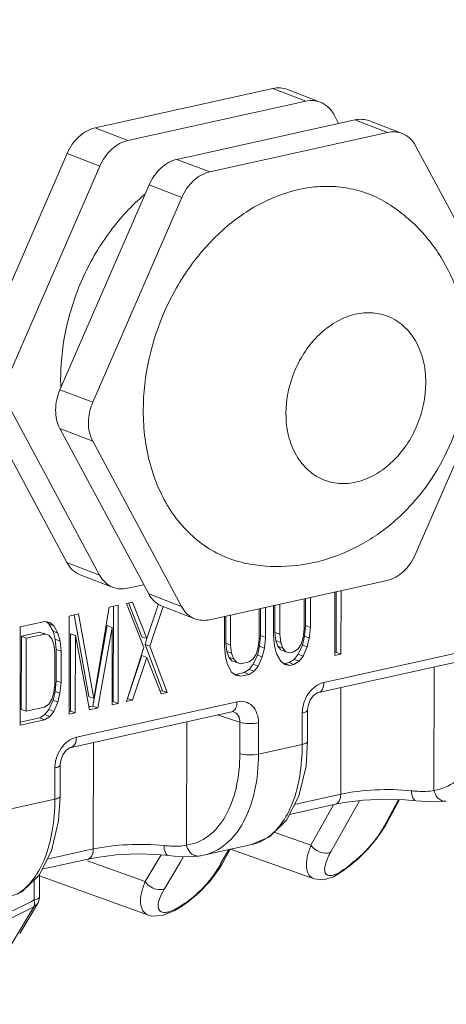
# Model space of a CAD drawing. Header units: millimetres. Extents: x 29035 to 30443, y 1864 to 2860.
# Tile 42 of 55: x 30175 to 30191, y 2505 to 2541. Entities that reach past the tile are written whole.
import ezdxf

# ---------------------------------------------------------------- set-up
doc = ezdxf.new("R2010")
doc.units = ezdxf.units.MM
doc.layers.add('\\M+5CFB8\\M+5CAB5\\M+5CFDF', color=7, linetype='Continuous', lineweight=13)

msp = doc.modelspace()

# ---------------------------------------------------------------- linework, layer by layer
at = {"layer": '\\M+5CFB8\\M+5CAB5\\M+5CFDF'}
for p, q in [((30177.62, 2537.292), (30184.198, 2538.749)), ((30184.198, 2538.749), (30185.41, 2538.284)), ((30184.734, 2538.715), (30185.946, 2538.25)), ((30178.832, 2536.828), (30185.41, 2538.284)), ((30186.443, 2537.796), (30186.626, 2537.454)), ((30180.649, 2536.13), (30187.227, 2537.587)), ((30187.227, 2537.587), (30188.439, 2537.122)), ((30187.764, 2537.553), (30188.975, 2537.088)), ((30177.62, 2537.292), (30178.832, 2536.828)), ((30181.861, 2535.666), (30188.439, 2537.122)), ((30173.292, 2528.769), (30176.586, 2536.346)), ((30176.586, 2536.346), (30177.798, 2535.881)), ((30189.472, 2536.634), (30192.756, 2530.513)), ((30180.649, 2536.13), (30181.861, 2535.666)), ((30174.504, 2528.304), (30177.798, 2535.881)), ((30176.321, 2527.607), (30179.615, 2535.184)), ((30179.615, 2535.184), (30180.827, 2534.719)), ((30177.533, 2527.142), (30180.827, 2534.719)), ((30192.755, 2529.078), (30189.461, 2521.501)), ((30176.321, 2527.607), (30177.533, 2527.142)), ((30176.576, 2521.213), (30173.291, 2527.334)), ((30177.787, 2520.749), (30174.503, 2526.869)), ((30179.605, 2520.051), (30176.32, 2526.172)), ((30176.32, 2526.172), (30177.532, 2525.707)), ((30180.816, 2519.586), (30177.532, 2525.707)), ((30176.576, 2521.213), (30177.787, 2520.749)), ((30177.072, 2520.759), (30178.284, 2520.294)), ((30179.421, 2520.393), (30178.82, 2520.26)), ((30188.427, 2520.555), (30181.849, 2519.098)), ((30179.605, 2520.051), (30180.816, 2519.586)), ((30186.489, 2520.125), (30186.487, 2517.775)), ((30186.532, 2517.895), (30186.534, 2520.135)), ((30186.714, 2517.825), (30186.716, 2520.176)), ((30178.478, 2519.636), (30178.138, 2519.561)), ((30178.294, 2516.071), (30178.296, 2519.596)), ((30178.476, 2516.001), (30178.478, 2519.636)), ((30179.007, 2519.753), (30178.781, 2519.703)), ((30178.781, 2519.703), (30179.422, 2518.066)), ((30179.354, 2518.471), (30178.873, 2519.701)), ((30179.535, 2518.401), (30179.007, 2519.753)), ((30179.952, 2519.647), (30179.535, 2518.401)), ((30179.649, 2518.117), (30180.14, 2519.584)), ((30180.102, 2519.597), (30181.313, 2519.132)), ((30184.222, 2519.623), (30184.221, 2518.51)), ((30184.266, 2518.63), (30184.267, 2519.633)), ((30184.448, 2518.561), (30184.448, 2519.673)), ((30185.355, 2519.874), (30185.355, 2518.762)), ((30185.4, 2518.881), (30185.4, 2519.884)), ((30185.581, 2518.812), (30185.582, 2519.924)), ((30176.664, 2519.234), (30176.662, 2515.599)), ((30177.004, 2519.31), (30176.664, 2519.234)), ((30177.387, 2516.257), (30176.841, 2519.28)), ((30177.569, 2516.187), (30177.004, 2519.31)), ((30178.138, 2519.561), (30177.569, 2516.187)), ((30182.408, 2519.222), (30182.407, 2518.109)), ((30182.452, 2518.229), (30182.453, 2519.231)), ((30182.634, 2518.159), (30182.634, 2519.272)), ((30183.693, 2519.506), (30183.692, 2518.393)), ((30183.737, 2518.513), (30183.737, 2519.516)), ((30183.919, 2518.444), (30183.919, 2519.556)), ((30175.757, 2519.033), (30174.85, 2518.833)), ((30175.946, 2518.998), (30175.757, 2519.033)), ((30175.915, 2518.946), (30175.822, 2519.021)), ((30176.066, 2518.671), (30175.915, 2518.946)), ((30176.097, 2518.877), (30175.915, 2518.946)), ((30176.097, 2518.877), (30175.946, 2518.998)), ((30176.248, 2518.601), (30176.097, 2518.877)), ((30177.538, 2515.904), (30178.069, 2518.882)), ((30178.251, 2518.812), (30178.069, 2518.882)), ((30185.362, 2518.486), (30185.4, 2518.881)), ((30185.581, 2518.812), (30185.4, 2518.881)), ((30174.85, 2518.833), (30174.848, 2515.198)), ((30174.893, 2515.782), (30174.895, 2518.489)), ((30174.895, 2518.489), (30175.575, 2518.639)), ((30175.077, 2518.419), (30174.895, 2518.489)), ((30175.077, 2518.419), (30175.757, 2518.569)), ((30175.757, 2518.569), (30175.575, 2518.639)), ((30175.762, 2518.582), (30175.726, 2518.595)), ((30175.757, 2518.569), (30175.908, 2518.526)), ((30175.908, 2518.526), (30176.021, 2518.396)), ((30176.142, 2518.378), (30176.066, 2518.671)), ((30176.248, 2518.601), (30176.066, 2518.671)), ((30176.324, 2518.308), (30176.248, 2518.601)), ((30176.707, 2515.719), (30176.709, 2518.581)), ((30176.89, 2518.511), (30176.709, 2518.581)), ((30176.888, 2515.65), (30176.89, 2518.511)), ((30176.89, 2518.511), (30177.418, 2515.767)), ((30177.72, 2515.834), (30178.251, 2518.812)), ((30178.251, 2518.812), (30178.249, 2515.951)), ((30183.699, 2518.118), (30183.737, 2518.513)), ((30183.919, 2518.444), (30183.737, 2518.513)), ((30184.221, 2518.51), (30184.258, 2518.132)), ((30184.303, 2518.329), (30184.266, 2518.63)), ((30184.448, 2518.561), (30184.266, 2518.63)), ((30184.485, 2518.26), (30184.448, 2518.561)), ((30185.286, 2518.16), (30185.362, 2518.486)), ((30185.355, 2518.762), (30185.317, 2518.444)), ((30185.543, 2518.417), (30185.362, 2518.486)), ((30185.543, 2518.417), (30185.581, 2518.812)), ((30175.075, 2515.712), (30175.077, 2518.419)), ((30176.021, 2518.396), (30176.097, 2518.181)), ((30176.097, 2518.181), (30176.134, 2517.88)), ((30176.179, 2518), (30176.142, 2518.378)), ((30176.324, 2518.308), (30176.142, 2518.378)), ((30176.361, 2517.93), (30176.324, 2518.308)), ((30179.535, 2518.401), (30179.354, 2518.471)), ((30179.467, 2518.186), (30179.538, 2518.4)), ((30180.108, 2516.473), (30179.467, 2518.186)), ((30179.649, 2518.117), (30179.467, 2518.186)), ((30180.29, 2516.403), (30179.649, 2518.117)), ((30182.489, 2517.928), (30182.452, 2518.229)), ((30182.634, 2518.159), (30182.452, 2518.229)), ((30182.671, 2517.858), (30182.634, 2518.159)), ((30183.623, 2517.792), (30183.699, 2518.118)), ((30183.692, 2518.393), (30183.654, 2518.076)), ((30183.88, 2518.048), (30183.699, 2518.118)), ((30183.88, 2518.048), (30183.919, 2518.444)), ((30184.258, 2518.132), (30184.334, 2517.84)), ((30184.379, 2518.114), (30184.303, 2518.329)), ((30184.485, 2518.26), (30184.303, 2518.329)), ((30184.492, 2517.985), (30184.379, 2518.114)), ((30184.561, 2518.044), (30184.379, 2518.114)), ((30184.561, 2518.044), (30184.485, 2518.26)), ((30185.241, 2518.195), (30185.127, 2518.015)), ((30185.134, 2517.818), (30185.286, 2518.16)), ((30185.317, 2518.444), (30185.241, 2518.195)), ((30185.467, 2518.091), (30185.286, 2518.16)), ((30185.467, 2518.091), (30185.543, 2518.417)), ((30176.134, 2517.88), (30176.134, 2516.72)), ((30176.179, 2516.84), (30176.179, 2518)), ((30176.361, 2517.93), (30176.179, 2518)), ((30176.36, 2516.77), (30176.361, 2517.93)), ((30179.422, 2518.066), (30178.778, 2516.068)), ((30178.823, 2516.188), (30179.353, 2517.775)), ((30179.535, 2517.705), (30179.353, 2517.775)), ((30182.407, 2518.109), (30182.444, 2517.731)), ((30182.565, 2517.712), (30182.489, 2517.928)), ((30182.671, 2517.858), (30182.489, 2517.928)), ((30182.747, 2517.643), (30182.671, 2517.858)), ((30183.578, 2517.827), (30183.465, 2517.647)), ((30183.472, 2517.449), (30183.623, 2517.792)), ((30183.654, 2518.076), (30183.578, 2517.827)), ((30183.805, 2517.722), (30183.623, 2517.792)), ((30183.805, 2517.722), (30183.88, 2518.048)), ((30184.334, 2517.84), (30184.485, 2517.564)), ((30184.674, 2517.915), (30184.492, 2517.985)), ((30184.674, 2517.915), (30184.561, 2518.044)), ((30184.825, 2517.871), (30184.674, 2517.915)), ((30184.976, 2517.904), (30184.825, 2517.871)), ((30185.127, 2518.015), (30184.976, 2517.904)), ((30184.983, 2517.629), (30185.134, 2517.818)), ((30185.316, 2517.748), (30185.134, 2517.818)), ((30185.316, 2517.748), (30185.467, 2518.091)), ((30192.019, 2518.09), (30186.079, 2516.775)), ((30186.487, 2517.775), (30186.714, 2517.825)), ((30186.488, 2517.885), (30186.532, 2517.895)), ((30186.714, 2517.825), (30186.532, 2517.895)), ((30179.005, 2516.118), (30179.535, 2517.705)), ((30179.535, 2517.705), (30180.063, 2516.353)), ((30182.444, 2517.731), (30182.52, 2517.438)), ((30182.52, 2517.438), (30182.671, 2517.162)), ((30182.678, 2517.583), (30182.565, 2517.712)), ((30182.747, 2517.643), (30182.565, 2517.712)), ((30182.86, 2517.513), (30182.678, 2517.583)), ((30182.86, 2517.513), (30182.747, 2517.643)), ((30183.011, 2517.469), (30182.86, 2517.513)), ((30183.313, 2517.536), (30183.011, 2517.469)), ((30183.465, 2517.647), (30183.313, 2517.536)), ((30183.32, 2517.261), (30183.472, 2517.449)), ((30183.653, 2517.38), (30183.472, 2517.449)), ((30183.653, 2517.38), (30183.805, 2517.722)), ((30184.485, 2517.564), (30184.636, 2517.442)), ((30184.636, 2517.442), (30184.825, 2517.407)), ((30184.643, 2517.477), (30184.794, 2517.51)), ((30184.825, 2517.407), (30184.643, 2517.477)), ((30184.794, 2517.51), (30184.983, 2517.629)), ((30184.976, 2517.44), (30184.794, 2517.51)), ((30184.825, 2517.407), (30184.976, 2517.44)), ((30184.976, 2517.44), (30185.165, 2517.56)), ((30185.165, 2517.56), (30184.983, 2517.629)), ((30185.165, 2517.56), (30185.316, 2517.748)), ((30191.824, 2517.718), (30185.884, 2516.403)), ((30182.671, 2517.162), (30182.822, 2517.041)), ((30182.822, 2517.041), (30183.011, 2517.005)), ((30182.829, 2517.075), (30183.131, 2517.142)), ((30183.011, 2517.005), (30182.829, 2517.075)), ((30183.011, 2517.005), (30183.313, 2517.072)), ((30183.131, 2517.142), (30183.32, 2517.261)), ((30183.313, 2517.072), (30183.131, 2517.142)), ((30183.313, 2517.072), (30183.502, 2517.191)), ((30183.502, 2517.191), (30183.32, 2517.261)), ((30183.502, 2517.191), (30183.653, 2517.38)), ((30190.156, 2517.349), (30190.153, 2512.786)), ((30176.134, 2516.72), (30176.096, 2516.402)), ((30176.14, 2516.445), (30176.179, 2516.84)), ((30176.36, 2516.77), (30176.179, 2516.84)), ((30176.322, 2516.375), (30176.36, 2516.77)), ((30176.096, 2516.402), (30176.02, 2516.153)), ((30176.065, 2516.119), (30176.14, 2516.445)), ((30176.322, 2516.375), (30176.14, 2516.445)), ((30176.246, 2516.049), (30176.322, 2516.375)), ((30180.04, 2516.457), (30180.108, 2516.473)), ((30180.063, 2516.353), (30180.29, 2516.403)), ((30180.29, 2516.403), (30180.108, 2516.473)), ((30186.706, 2516.585), (30186.703, 2512.642)), ((30175.906, 2515.973), (30175.755, 2515.863)), ((30176.02, 2516.153), (30175.906, 2515.973)), ((30175.913, 2515.776), (30176.065, 2516.119)), ((30176.246, 2516.049), (30176.065, 2516.119)), ((30176.095, 2515.706), (30176.246, 2516.049)), ((30182.869, 2516.064), (30176.929, 2514.749)), ((30177.569, 2516.187), (30177.387, 2516.257)), ((30178.249, 2516.061), (30178.294, 2516.071)), ((30178.249, 2515.951), (30178.476, 2516.001)), ((30178.476, 2516.001), (30178.294, 2516.071)), ((30178.778, 2516.068), (30179.005, 2516.118)), ((30179.005, 2516.118), (30178.823, 2516.188)), ((30175.075, 2515.712), (30174.893, 2515.782)), ((30175.755, 2515.863), (30175.075, 2515.712)), ((30175.573, 2515.468), (30175.762, 2515.588)), ((30175.762, 2515.588), (30175.913, 2515.776)), ((30175.944, 2515.518), (30175.762, 2515.588)), ((30176.095, 2515.706), (30175.913, 2515.776)), ((30175.944, 2515.518), (30176.095, 2515.706)), ((30176.662, 2515.709), (30176.707, 2515.719)), ((30176.662, 2515.599), (30176.888, 2515.65)), ((30176.888, 2515.65), (30176.707, 2515.719)), ((30182.675, 2515.692), (30176.734, 2514.377)), ((30177.394, 2515.872), (30177.538, 2515.904)), ((30177.418, 2515.767), (30177.72, 2515.834)), ((30177.72, 2515.834), (30177.538, 2515.904)), ((30182.974, 2515.309), (30182.139, 2515.574)), ((30182.742, 2515.692), (30182.741, 2515.692)), ((30185.283, 2515.643), (30185.282, 2514.484)), ((30185.48, 2515.759), (30185.479, 2514.6)), ((30174.848, 2515.308), (30175.573, 2515.468)), ((30174.848, 2515.198), (30175.755, 2515.399)), ((30175.755, 2515.399), (30175.573, 2515.468)), ((30175.755, 2515.399), (30175.944, 2515.518)), ((30181.007, 2515.323), (30181.003, 2510.76)), ((30182.973, 2514.15), (30182.974, 2515.309)), ((30183.663, 2514.126), (30183.664, 2515.285)), ((30177.556, 2514.559), (30177.554, 2510.616)), ((30185.282, 2514.484), (30183.663, 2514.126)), ((30185.42, 2513.685), (30185.479, 2514.6)), ((30176.133, 2513.617), (30176.132, 2512.458)), ((30176.33, 2513.733), (30176.329, 2512.574)), ((30176.132, 2512.458), (30174.514, 2512.1)), ((30176.271, 2511.659), (30176.329, 2512.574)), ((30184.998, 2512.264), (30186.703, 2512.642)), ((30186.509, 2512.27), (30186.836, 2512.333)), ((30187.132, 2511.92), (30187.4, 2512.401)), ((30188.837, 2512.442), (30188.391, 2511.61)), ((30188.422, 2511.594), (30188.874, 2512.444)), ((30189.483, 2512.404), (30189.484, 2512.404)), ((30184.807, 2511.893), (30186.508, 2512.27)), ((30185.603, 2510.754), (30186.442, 2512.252)), ((30186.339, 2510.508), (30187.132, 2511.92)), ((30188.391, 2511.61), (30188.333, 2511.5)), ((30188.422, 2511.594), (30188.333, 2511.5)), ((30188.343, 2511.455), (30188.422, 2511.594)), ((30185.603, 2510.754), (30184.246, 2511.237)), ((30188.056, 2511.026), (30188.343, 2511.455)), ((30187.709, 2510.609), (30188.056, 2511.026)), ((30175.848, 2510.238), (30177.554, 2510.616)), ((30181.629, 2510.387), (30183.414, 2510.782)), ((30182.563, 2510.593), (30182.264, 2510.069)), ((30182.302, 2510.048), (30182.62, 2510.606)), ((30182.624, 2510.613), (30185.716, 2509.51)), ((30187.337, 2510.245), (30187.709, 2510.609)), ((30175.657, 2509.867), (30177.359, 2510.244)), ((30177.337, 2510.181), (30179.474, 2509.411)), ((30177.359, 2510.244), (30177.687, 2510.307)), ((30179.474, 2509.411), (30180.063, 2510.401)), ((30180.183, 2509.146), (30180.765, 2510.121)), ((30180.334, 2510.378), (30180.334, 2510.378)), ((30180.765, 2510.121), (30180.895, 2510.34)), ((30181.459, 2510.357), (30181.629, 2510.387)), ((30187.258, 2510.178), (30187.337, 2510.245)), ((30187.258, 2510.178), (30187.288, 2510.23)), ((30181.858, 2509.419), (30182.196, 2509.874)), ((30182.264, 2510.069), (30182.193, 2509.946)), ((30182.302, 2510.048), (30182.193, 2509.946)), ((30182.196, 2509.874), (30182.302, 2510.048)), ((30186.967, 2509.938), (30186.998, 2509.991)), ((30187.012, 2509.974), (30186.968, 2509.938)), ((30187.094, 2510.071), (30186.998, 2509.991)), ((30187.065, 2510.018), (30187.012, 2509.974)), ((30175.368, 2509.477), (30175.367, 2508.73)), ((30175.565, 2509.687), (30175.564, 2508.846)), ((30175.565, 2509.62), (30179.6, 2508.166)), ((30181.45, 2508.987), (30181.858, 2509.419)), ((30175.446, 2508.752), (30175.367, 2508.73)), ((30175.38, 2508.634), (30175.367, 2508.73)), ((30181.013, 2508.625), (30181.45, 2508.987)), ((30175.359, 2508.478), (30173.193, 2504.87)), ((30174.833, 2507.487), (30175.493, 2508.59)), ((30175.493, 2508.59), (30175.359, 2508.478)), ((30180.574, 2508.34), (30180.75, 2508.448)), ((30180.749, 2508.447), (30180.896, 2508.544)), ((30180.87, 2508.561), (30180.796, 2508.512)), ((30180.944, 2508.61), (30180.87, 2508.561)), ((30180.898, 2508.545), (30181.013, 2508.625)), ((30180.898, 2508.545), (30180.898, 2508.545))]:
    msp.add_line(p, q, dxfattribs=at)
for points in [[(30185.578, 2516.129), (30185.703, 2516.295), (30185.838, 2516.388), (30185.883, 2516.403)], [(30185.48, 2515.759), (30185.498, 2515.918), (30185.578, 2516.129)], [(30182.674, 2515.692), (30182.717, 2515.697), (30182.742, 2515.692)], [(30176.429, 2514.103), (30176.554, 2514.269), (30176.689, 2514.362), (30176.734, 2514.377)], [(30176.33, 2513.733), (30176.349, 2513.892), (30176.429, 2514.103)], [(30183.409, 2510.781), (30184.066, 2511.061), (30184.697, 2511.679), (30185.157, 2512.574), (30185.42, 2513.685)], [(30186.836, 2512.333), (30187.543, 2512.421), (30188.309, 2512.457), (30189.072, 2512.439), (30189.484, 2512.404)], [(30189.483, 2512.404), (30189.697, 2512.382), (30190.231, 2512.358), (30190.608, 2512.383)], [(30174.26, 2508.755), (30174.917, 2509.035), (30175.547, 2509.653), (30176.008, 2510.548), (30176.271, 2511.659)], [(30177.687, 2510.307), (30178.394, 2510.395), (30179.159, 2510.431), (30179.922, 2510.413), (30180.334, 2510.378)], [(30180.334, 2510.378), (30180.547, 2510.356), (30181.082, 2510.332), (30181.458, 2510.357)], [(30186.44, 2509.591), (30186.846, 2509.843), (30186.968, 2509.939)], [(30185.716, 2509.51), (30186.066, 2509.475), (30186.44, 2509.591)], [(30179.597, 2508.167), (30179.705, 2508.137), (30180.119, 2508.152), (30180.574, 2508.34)]]:
    msp.add_lwpolyline(points, dxfattribs=at)
for centre, radius, start, end in [((30184.694, 2527.989), 8.347, 179.3002, 179.96), ((30184.576, 2527.989), 8.229, 179.9572, 181.9874), ((30186.57, 2515.629), 1.289, 162.1801, 172.9795), ((30186.47, 2515.641), 1.188, 172.9644, 179.8927), ((30177.321, 2513.615), 1.188, 172.9644, 179.8927), ((30177.421, 2513.603), 1.289, 162.1801, 172.9795), ((30184.238, 2513.818), 4.708, 320.2362, 325.5735), ((30128.085, 2581.608), 92.756, 309.48373, 309.63882), ((30128.228, 2581.523), 92.578, 309.48373, 309.63882), ((30185.017, 2512.4), 3.119, 308.3393, 309.4339), ((30145.327, 2567.718), 66.197, 296.21561, 296.9881), ((30175.064, 2508.846), 0.5, 329.1363, 339.4643), ((30145.519, 2567.057), 65.741, 294.65937, 296.99371)]:
    msp.add_arc(centre, radius, start, end, dxfattribs=at)
for points, knots in [([(30177.438, 2560.194), (30173.534, 2559.329), (30165.708, 2557.218), (30154.154, 2552.921), (30144.751, 2548.199), (30137.53, 2543.447), (30134.104, 2540.637), (30132.479, 2539.095)], [0, 0, 0, 0, 0.239079, 0.483785, 0.735938, 0.866067, 1, 1, 1, 1]), ([(30184.198, 2538.749), (30184.288, 2538.769), (30184.471, 2538.785), (30184.651, 2538.747), (30184.734, 2538.715)], [0, 0, 0, 0, 0.509032, 1, 1, 1, 1]), ([(30185.946, 2538.25), (30185.863, 2538.282), (30185.683, 2538.32), (30185.5, 2538.304), (30185.41, 2538.284)], [0, 0, 0, 0, 0.490968, 1, 1, 1, 1]), ([(30186.443, 2537.796), (30186.387, 2537.899), (30186.248, 2538.085), (30186.05, 2538.21), (30185.946, 2538.25)], [0, 0, 0, 0, 0.513364, 1, 1, 1, 1]), ([(30187.227, 2537.587), (30187.317, 2537.607), (30187.5, 2537.623), (30187.68, 2537.584), (30187.763, 2537.553)], [0, 0, 0, 0, 0.509032, 1, 1, 1, 1]), ([(30176.586, 2536.346), (30176.638, 2536.465), (30176.763, 2536.689), (30177.009, 2536.973), (30177.297, 2537.184), (30177.513, 2537.269), (30177.62, 2537.292)], [0, 0, 0, 0, 0.268178, 0.527335, 0.772014, 1, 1, 1, 1]), ([(30188.975, 2537.088), (30188.892, 2537.12), (30188.712, 2537.158), (30188.529, 2537.142), (30188.439, 2537.122)], [0, 0, 0, 0, 0.490968, 1, 1, 1, 1]), ([(30189.472, 2536.634), (30189.417, 2536.737), (30189.277, 2536.923), (30189.079, 2537.048), (30188.975, 2537.088)], [0, 0, 0, 0, 0.513364, 1, 1, 1, 1]), ([(30178.832, 2536.828), (30178.724, 2536.804), (30178.508, 2536.719), (30178.22, 2536.509), (30177.974, 2536.224), (30177.849, 2536), (30177.798, 2535.881)], [0, 0, 0, 0, 0.227986, 0.472665, 0.731822, 1, 1, 1, 1]), ([(30179.615, 2535.184), (30179.667, 2535.303), (30179.792, 2535.527), (30180.038, 2535.811), (30180.326, 2536.022), (30180.542, 2536.107), (30180.649, 2536.13)], [0, 0, 0, 0, 0.268178, 0.527335, 0.772014, 1, 1, 1, 1]), ([(30181.861, 2535.666), (30181.753, 2535.642), (30181.537, 2535.557), (30181.249, 2535.347), (30181.003, 2535.062), (30180.878, 2534.838), (30180.827, 2534.719)], [0, 0, 0, 0, 0.227986, 0.472665, 0.731822, 1, 1, 1, 1]), ([(30188.459, 2534.485), (30188.247, 2534.618), (30187.798, 2534.847), (30187.072, 2535.065), (30186.311, 2535.151), (30185.252, 2535.089), (30183.905, 2534.664), (30182.429, 2533.686), (30181.156, 2532.308), (30179.855, 2530.089), (30179.402, 2528.126), (30179.401, 2526.838)], [0, 0, 0, 0, 0.05325, 0.106439, 0.160273, 0.215389, 0.330968, 0.455491, 0.588155, 0.726108, 1, 1, 1, 1]), ([(30179.449, 2534.827), (30178.978, 2534.428), (30178.116, 2533.494), (30177.143, 2531.84), (30176.516, 2530.009), (30176.355, 2528.725), (30176.348, 2528.091)], [0, 0, 0, 0, 0.242901, 0.495361, 0.750259, 1, 1, 1, 1]), ([(30191.427, 2528.796), (30191.427, 2529.359), (30191.305, 2530.485), (30190.827, 2531.816), (30190.258, 2532.775), (30189.742, 2533.431), (30189.142, 2534.011), (30188.693, 2534.338), (30188.459, 2534.485)], [0, 0, 0, 0, 0.252667, 0.502764, 0.627382, 0.75173, 0.87591, 1, 1, 1, 1]), ([(30184.679, 2526.724), (30184.679, 2527.265), (30184.857, 2528.088), (30185.371, 2529.041), (30185.88, 2529.653), (30186.478, 2530.118), (30187.132, 2530.405), (30187.801, 2530.492), (30188.232, 2530.406), (30188.429, 2530.331)], [0, 0, 0, 0, 0.270977, 0.40802, 0.540873, 0.666766, 0.784388, 0.894473, 1, 1, 1, 1]), ([(30188.429, 2530.331), (30188.642, 2530.249), (30189.051, 2529.997), (30189.509, 2529.417), (30189.791, 2528.685), (30189.85, 2528.146), (30189.85, 2527.869)], [0, 0, 0, 0, 0.227605, 0.466602, 0.723828, 1, 1, 1, 1]), ([(30183.345, 2521.154), (30183.851, 2521.065), (30184.894, 2521.022), (30186.422, 2521.35), (30187.837, 2522.035), (30188.865, 2522.856), (30189.577, 2523.634), (30190.212, 2524.486), (30190.844, 2525.667), (30191.316, 2527.201), (30191.427, 2528.266), (30191.427, 2528.796)], [0, 0, 0, 0, 0.122564, 0.245452, 0.369035, 0.49373, 0.556642, 0.619847, 0.746716, 0.873713, 1, 1, 1, 1]), ([(30176.32, 2526.172), (30176.21, 2526.378), (30176.108, 2526.88), (30176.219, 2527.372), (30176.321, 2527.607)], [0, 0, 0, 0, 0.476423, 1, 1, 1, 1]), ([(30189.85, 2527.869), (30189.85, 2527.329), (30189.672, 2526.505), (30189.158, 2525.552), (30188.649, 2524.94), (30188.051, 2524.475), (30187.397, 2524.188), (30186.728, 2524.101), (30186.297, 2524.187), (30186.1, 2524.262)], [0, 0, 0, 0, 0.270977, 0.40802, 0.540873, 0.666766, 0.784388, 0.894473, 1, 1, 1, 1]), ([(30177.533, 2527.142), (30177.431, 2526.907), (30177.319, 2526.415), (30177.422, 2525.913), (30177.532, 2525.707)], [0, 0, 0, 0, 0.523577, 1, 1, 1, 1]), ([(30179.401, 2526.838), (30179.4, 2526.144), (30179.529, 2525.111), (30179.991, 2523.852), (30180.459, 2523.026), (30181.043, 2522.324), (30181.731, 2521.763), (30182.505, 2521.359), (30183.062, 2521.203), (30183.345, 2521.154)], [0, 0, 0, 0, 0.277312, 0.408233, 0.53363, 0.654099, 0.770819, 0.885463, 1, 1, 1, 1]), ([(30186.1, 2524.262), (30185.887, 2524.344), (30185.478, 2524.596), (30185.02, 2525.176), (30184.738, 2525.909), (30184.679, 2526.447), (30184.679, 2526.724)], [0, 0, 0, 0, 0.227605, 0.466602, 0.723828, 1, 1, 1, 1]), ([(30188.427, 2520.555), (30188.535, 2520.578), (30188.751, 2520.663), (30189.039, 2520.874), (30189.285, 2521.158), (30189.41, 2521.382), (30189.461, 2521.501)], [0, 0, 0, 0, 0.227986, 0.472665, 0.731822, 1, 1, 1, 1]), ([(30177.073, 2520.759), (30176.969, 2520.799), (30176.771, 2520.923), (30176.631, 2521.11), (30176.576, 2521.213)], [0, 0, 0, 0, 0.486636, 1, 1, 1, 1]), ([(30177.787, 2520.749), (30177.843, 2520.645), (30177.982, 2520.459), (30178.181, 2520.334), (30178.284, 2520.294)], [0, 0, 0, 0, 0.513364, 1, 1, 1, 1]), ([(30178.284, 2520.294), (30178.367, 2520.262), (30178.547, 2520.224), (30178.73, 2520.24), (30178.82, 2520.26)], [0, 0, 0, 0, 0.490968, 1, 1, 1, 1]), ([(30180.102, 2519.597), (30179.998, 2519.637), (30179.8, 2519.761), (30179.66, 2519.948), (30179.605, 2520.051)], [0, 0, 0, 0, 0.486636, 1, 1, 1, 1]), ([(30180.816, 2519.586), (30180.872, 2519.483), (30181.011, 2519.297), (30181.21, 2519.172), (30181.313, 2519.132)], [0, 0, 0, 0, 0.513364, 1, 1, 1, 1]), ([(30181.313, 2519.132), (30181.396, 2519.1), (30181.576, 2519.062), (30181.759, 2519.078), (30181.849, 2519.098)], [0, 0, 0, 0, 0.490968, 1, 1, 1, 1]), ([(30186.079, 2516.775), (30186.046, 2516.768), (30185.911, 2516.728), (30185.788, 2516.651), (30185.706, 2516.582)], [0, 0, 0, 0, 0.23779, 1, 1, 1, 1]), ([(30185.884, 2516.403), (30185.944, 2516.417), (30186.061, 2516.539), (30186.079, 2516.69), (30186.079, 2516.775)], [0, 0, 0, 0, 0.421036, 1, 1, 1, 1]), ([(30182.83, 2515.844), (30182.837, 2515.86), (30182.861, 2515.931), (30182.869, 2516.007), (30182.869, 2516.064)], [0, 0, 0, 0, 0.231189, 1, 1, 1, 1]), ([(30183.664, 2515.285), (30183.664, 2515.507), (30183.559, 2515.861), (30183.179, 2516.086), (30182.968, 2516.086), (30182.869, 2516.064)], [0, 0, 0, 0, 0.525079, 0.760188, 1, 1, 1, 1]), ([(30190.153, 2512.786), (30190.437, 2512.824), (30191.024, 2513.077), (30191.658, 2513.864), (30192.043, 2514.937), (30192.123, 2515.747), (30192.123, 2516.176)], [0, 0, 0, 0, 0.202719, 0.429745, 0.696317, 1, 1, 1, 1]), ([(30182.674, 2515.693), (30182.691, 2515.696), (30182.761, 2515.723), (30182.808, 2515.791), (30182.83, 2515.844)], [0, 0, 0, 0, 0.226666, 1, 1, 1, 1]), ([(30182.974, 2515.309), (30182.976, 2515.392), (30182.944, 2515.557), (30182.812, 2515.669), (30182.742, 2515.692)], [0, 0, 0, 0, 0.532349, 1, 1, 1, 1]), ([(30185.48, 2515.759), (30185.48, 2515.731), (30185.405, 2515.671), (30185.333, 2515.654), (30185.283, 2515.643)], [0, 0, 0, 0, 0.350814, 1, 1, 1, 1]), ([(30182.974, 2515.309), (30183.079, 2515.271), (30183.313, 2515.246), (30183.546, 2515.258), (30183.664, 2515.285)], [0, 0, 0, 0, 0.478605, 1, 1, 1, 1]), ([(30176.929, 2514.749), (30176.896, 2514.742), (30176.761, 2514.702), (30176.638, 2514.625), (30176.557, 2514.556)], [0, 0, 0, 0, 0.23779, 1, 1, 1, 1]), ([(30176.734, 2514.377), (30176.795, 2514.391), (30176.912, 2514.513), (30176.929, 2514.664), (30176.929, 2514.749)], [0, 0, 0, 0, 0.421036, 1, 1, 1, 1]), ([(30185.282, 2514.484), (30185.281, 2514.093), (30185.225, 2513.347), (30184.907, 2512.095), (30184.371, 2511.261), (30183.893, 2510.975)], [0, 0, 0, 0, 0.301042, 0.571331, 1, 1, 1, 1]), ([(30185.479, 2514.6), (30185.479, 2514.572), (30185.404, 2514.512), (30185.332, 2514.495), (30185.282, 2514.484)], [0, 0, 0, 0, 0.350735, 1, 1, 1, 1]), ([(30181.003, 2510.76), (30181.287, 2510.798), (30181.874, 2511.051), (30182.509, 2511.838), (30182.894, 2512.911), (30182.973, 2513.721), (30182.973, 2514.15)], [0, 0, 0, 0, 0.202719, 0.429745, 0.696317, 1, 1, 1, 1]), ([(30181.635, 2510.388), (30181.935, 2510.455), (30182.541, 2510.772), (30183.187, 2511.641), (30183.582, 2512.8), (30183.663, 2513.667), (30183.663, 2514.126)], [0, 0, 0, 0, 0.20234, 0.43091, 0.697849, 1, 1, 1, 1]), ([(30182.973, 2514.15), (30183.078, 2514.113), (30183.312, 2514.088), (30183.545, 2514.1), (30183.663, 2514.126)], [0, 0, 0, 0, 0.478605, 1, 1, 1, 1]), ([(30176.33, 2513.733), (30176.33, 2513.705), (30176.255, 2513.645), (30176.183, 2513.628), (30176.133, 2513.617)], [0, 0, 0, 0, 0.350814, 1, 1, 1, 1]), ([(30186.703, 2512.642), (30187.12, 2512.734), (30187.995, 2512.83), (30188.873, 2512.816), (30189.318, 2512.77)], [0, 0, 0, 0, 0.488109, 1, 1, 1, 1]), ([(30189.318, 2512.77), (30189.398, 2512.762), (30189.675, 2512.739), (30189.959, 2512.741), (30190.153, 2512.786)], [0, 0, 0, 0, 0.286559, 1, 1, 1, 1]), ([(30189.318, 2512.77), (30189.321, 2512.683), (30189.331, 2512.547), (30189.431, 2512.41), (30189.483, 2512.404)], [0, 0, 0, 0, 0.623029, 1, 1, 1, 1]), ([(30190.153, 2512.786), (30190.161, 2512.744), (30190.207, 2512.593), (30190.322, 2512.456), (30190.428, 2512.409)], [0, 0, 0, 0, 0.26912, 1, 1, 1, 1]), ([(30176.132, 2512.458), (30176.132, 2512.067), (30176.075, 2511.321), (30175.757, 2510.069), (30175.221, 2509.235), (30174.744, 2508.949)], [0, 0, 0, 0, 0.301042, 0.571331, 1, 1, 1, 1]), ([(30176.329, 2512.574), (30176.329, 2512.546), (30176.255, 2512.486), (30176.182, 2512.469), (30176.132, 2512.458)], [0, 0, 0, 0, 0.350735, 1, 1, 1, 1]), ([(30186.703, 2512.642), (30186.703, 2512.556), (30186.686, 2512.406), (30186.569, 2512.283), (30186.509, 2512.27)], [0, 0, 0, 0, 0.578862, 1, 1, 1, 1]), ([(30188.333, 2511.5), (30188.318, 2511.473), (30188.252, 2511.355), (30188.18, 2511.241), (30188.122, 2511.156)], [0, 0, 0, 0, 0.232693, 1, 1, 1, 1]), ([(30177.554, 2510.616), (30177.554, 2510.53), (30177.536, 2510.38), (30177.42, 2510.257), (30177.359, 2510.244)], [0, 0, 0, 0, 0.578862, 1, 1, 1, 1]), ([(30177.554, 2510.616), (30177.971, 2510.708), (30178.845, 2510.804), (30179.723, 2510.79), (30180.169, 2510.744)], [0, 0, 0, 0, 0.488109, 1, 1, 1, 1]), ([(30180.169, 2510.744), (30180.248, 2510.736), (30180.526, 2510.713), (30180.81, 2510.715), (30181.003, 2510.76)], [0, 0, 0, 0, 0.286559, 1, 1, 1, 1]), ([(30180.169, 2510.744), (30180.171, 2510.657), (30180.182, 2510.521), (30180.281, 2510.384), (30180.334, 2510.378)], [0, 0, 0, 0, 0.623029, 1, 1, 1, 1]), ([(30181.003, 2510.76), (30181.012, 2510.718), (30181.058, 2510.567), (30181.173, 2510.43), (30181.279, 2510.383)], [0, 0, 0, 0, 0.26912, 1, 1, 1, 1]), ([(30185.716, 2509.51), (30185.638, 2509.538), (30185.489, 2509.663), (30185.42, 2509.97), (30185.46, 2510.343), (30185.546, 2510.61), (30185.603, 2510.754)], [0, 0, 0, 0, 0.181395, 0.39042, 0.661284, 1, 1, 1, 1]), ([(30185.603, 2510.754), (30185.643, 2510.694), (30185.83, 2510.504), (30186.169, 2510.409), (30186.339, 2510.508)], [0, 0, 0, 0, 0.268072, 1, 1, 1, 1]), ([(30186.217, 2510.265), (30186.226, 2510.284), (30186.263, 2510.367), (30186.305, 2510.447), (30186.339, 2510.508)], [0, 0, 0, 0, 0.234517, 1, 1, 1, 1]), ([(30187.857, 2510.806), (30187.726, 2510.649), (30187.541, 2510.451), (30187.338, 2510.272), (30187.288, 2510.23)], [0, 0, 0, 0, 0.757972, 1, 1, 1, 1]), ([(30186.408, 2509.647), (30186.345, 2509.631), (30186.243, 2509.62), (30186.147, 2509.697), (30186.099, 2509.813), (30186.12, 2510.015), (30186.178, 2510.174), (30186.217, 2510.265)], [0, 0, 0, 0, 0.228954, 0.31645, 0.409396, 0.653509, 1, 1, 1, 1]), ([(30182.193, 2509.946), (30182.175, 2509.914), (30182.094, 2509.779), (30182.004, 2509.649), (30181.93, 2509.553)], [0, 0, 0, 0, 0.230843, 1, 1, 1, 1]), ([(30186.951, 2509.954), (30186.901, 2509.914), (30186.733, 2509.791), (30186.548, 2509.682), (30186.408, 2509.647)], [0, 0, 0, 0, 0.309219, 1, 1, 1, 1]), ([(30179.597, 2508.167), (30179.515, 2508.197), (30179.359, 2508.324), (30179.283, 2508.636), (30179.325, 2509.009), (30179.415, 2509.271), (30179.474, 2509.411)], [0, 0, 0, 0, 0.19051, 0.401802, 0.669299, 1, 1, 1, 1]), ([(30179.474, 2509.411), (30179.512, 2509.353), (30179.69, 2509.163), (30180.009, 2509.064), (30180.183, 2509.146)], [0, 0, 0, 0, 0.265718, 1, 1, 1, 1]), ([(30181.93, 2509.553), (30181.884, 2509.493), (30181.684, 2509.244), (30181.457, 2509.016), (30181.271, 2508.858)], [0, 0, 0, 0, 0.23549, 1, 1, 1, 1]), ([(30180.226, 2508.268), (30180.154, 2508.262), (30179.989, 2508.289), (30179.928, 2508.548), (30180.014, 2508.829), (30180.116, 2509.034), (30180.183, 2509.146)], [0, 0, 0, 0, 0.196673, 0.377542, 0.640706, 1, 1, 1, 1]), ([(30175.564, 2508.846), (30175.564, 2508.837), (30175.545, 2508.786), (30175.487, 2508.766), (30175.446, 2508.752)], [0, 0, 0, 0, 0.169569, 1, 1, 1, 1]), ([(30181.271, 2508.858), (30181.244, 2508.835), (30181.139, 2508.747), (30181.029, 2508.666), (30180.944, 2508.61)], [0, 0, 0, 0, 0.258999, 1, 1, 1, 1]), ([(30175.359, 2508.478), (30175.363, 2508.489), (30175.38, 2508.539), (30175.382, 2508.593), (30175.38, 2508.634)], [0, 0, 0, 0, 0.220975, 1, 1, 1, 1]), ([(30180.489, 2508.342), (30180.464, 2508.332), (30180.38, 2508.298), (30180.29, 2508.274), (30180.226, 2508.268)], [0, 0, 0, 0, 0.289288, 1, 1, 1, 1]), ([(30180.796, 2508.512), (30180.769, 2508.495), (30180.67, 2508.432), (30180.567, 2508.376), (30180.489, 2508.342)], [0, 0, 0, 0, 0.27144, 1, 1, 1, 1])]:
    msp.add_open_spline(points, degree=3, knots=knots, dxfattribs=at)
for points in [[(30185.516, 2516.371), (30185.442, 2516.265), (30185.383, 2516.146), (30185.344, 2516.023)], [(30185.706, 2516.582), (30185.634, 2516.52), (30185.57, 2516.448), (30185.516, 2516.371)], [(30176.557, 2514.556), (30176.485, 2514.494), (30176.421, 2514.422), (30176.367, 2514.345)], [(30176.367, 2514.345), (30176.292, 2514.239), (30176.234, 2514.12), (30176.194, 2513.997)], [(30190.428, 2512.409), (30190.484, 2512.385), (30190.548, 2512.375), (30190.608, 2512.383)], [(30183.893, 2510.975), (30183.746, 2510.886), (30183.582, 2510.819), (30183.414, 2510.782)], [(30181.279, 2510.383), (30181.334, 2510.359), (30181.398, 2510.349), (30181.458, 2510.357)], [(30175.564, 2508.846), (30175.564, 2508.787), (30175.553, 2508.726), (30175.532, 2508.671)], [(30180.75, 2508.448), (30180.772, 2508.462), (30180.788, 2508.487), (30180.796, 2508.512)], [(30180.898, 2508.545), (30180.92, 2508.56), (30180.936, 2508.585), (30180.944, 2508.61)]]:
    msp.add_open_spline(points, degree=3, dxfattribs=at)

doc.saveas('drawing.dxf')
